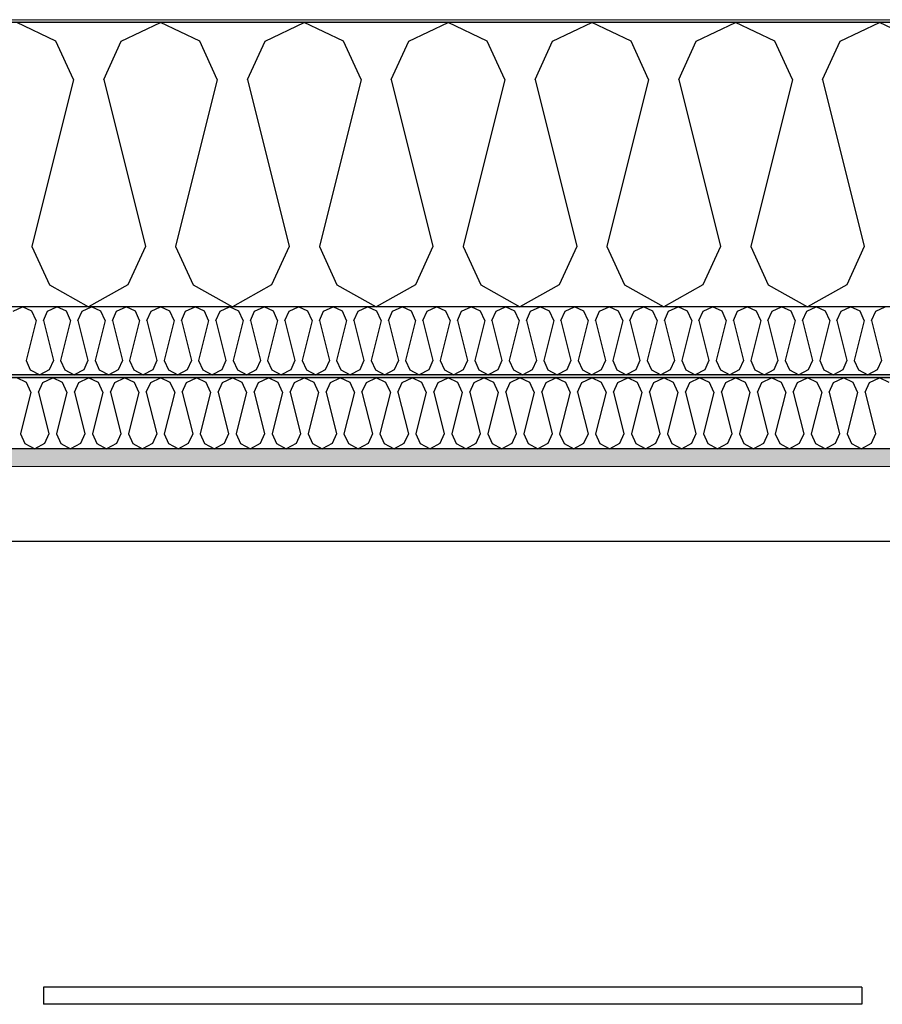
# Model space of a CAD drawing. Header units: millimetres. Extents: x -82116 to -58044, y -2070 to 12890.
# Tile 17 of 65: x -72968 to -72361, y 6214 to 6907. Entities that reach past the tile are written whole.
import ezdxf

# ---------------------------------------------------------------- set-up
doc = ezdxf.new("R2010")
doc.units = ezdxf.units.MM
doc.header["$LTSCALE"] = 0.5
doc.header["$MEASUREMENT"] = 0
doc.linetypes.add('PLINE', pattern=[0])
for name, color, linetype in [('223- Bjelker', 7, 'Continuous'), ('256- Faste himlinger og overflatebehandling (Skravur)(Nye konstruksjoner)', 7, 'Continuous'), ('256- Faste himlinger og overflatebehandling(Nye konstruksjoner)', 7, 'Continuous'), ('257- Systemhimlinger (Skravur)(Nye konstruksjoner)', 7, 'Continuous'), ('257- Systemhimlinger(Nye konstruksjoner)', 7, 'Continuous'), ('261- Primærkonstruksjon (tak)', 7, 'Continuous'), ('261- Primærkonstruksjon (tak) (Skravur)', 7, 'Continuous'), ('262- Taktekking (Skravur)(Nye konstruksjoner)', 7, 'Continuous')]:
    doc.layers.add(name, color=color, linetype=linetype)
doc.layers.add('236- Innvendig kledning og overflate(Nye konstruksjoner)', color=7, linetype='Continuous', lineweight=0)
doc.layers.add('262- Taktekking(Nye konstruksjoner)', color=7, linetype='Continuous', lineweight=0)
pattern_1 = [(0, (0, 0), (0, 43.30127), [0, -25]), (0, (12.5, 21.65), (0, 43.30127), [0, -25])]

# ---------------------------------------------------------------- blocks, each defined once
blk = doc.blocks.new('*X7')
at = {"layer": '261- Primærkonstruksjon (tak) (Skravur)', "linetype": 'PLINE'}
for p, q in [((-72942.36, 6891.98), (-72969.99, 6905.06)), ((-72896.43, 6891.98), (-72868.79, 6905.06)), ((-72841.15, 6891.98), (-72868.79, 6905.06)), ((-72795.22, 6891.98), (-72767.58, 6905.06)), ((-72739.94, 6891.98), (-72767.58, 6905.06)), ((-72694.01, 6891.98), (-72666.37, 6905.06)), ((-72638.74, 6891.98), (-72666.37, 6905.06)), ((-72592.81, 6891.98), (-72565.17, 6905.06)), ((-72537.53, 6891.98), (-72565.17, 6905.06)), ((-72491.6, 6891.98), (-72463.96, 6905.06)), ((-72436.32, 6891.98), (-72463.96, 6905.06)), ((-72390.39, 6891.98), (-72362.75, 6905.06)), ((-72335.12, 6891.98), (-72362.75, 6905.06)), ((-72930.02, 6864.88), (-72942.36, 6891.98)), ((-72908.76, 6864.88), (-72896.43, 6891.98)), ((-72828.82, 6864.88), (-72841.15, 6891.98)), ((-72807.55, 6864.88), (-72795.22, 6891.98)), ((-72727.61, 6864.88), (-72739.94, 6891.98)), ((-72706.35, 6864.88), (-72694.01, 6891.98)), ((-72626.4, 6864.88), (-72638.74, 6891.98)), ((-72605.14, 6864.88), (-72592.81, 6891.98)), ((-72525.2, 6864.88), (-72537.53, 6891.98)), ((-72503.93, 6864.88), (-72491.6, 6891.98)), ((-72423.99, 6864.88), (-72436.32, 6891.98)), ((-72402.73, 6864.88), (-72390.39, 6891.98)), ((-72930.02, 6864.88), (-72959.36, 6747.51)), ((-72908.76, 6864.88), (-72879.42, 6747.51)), ((-72828.82, 6864.88), (-72858.16, 6747.51)), ((-72807.55, 6864.88), (-72778.21, 6747.51)), ((-72727.61, 6864.88), (-72756.95, 6747.51)), ((-72706.35, 6864.88), (-72677.01, 6747.51)), ((-72626.4, 6864.88), (-72655.74, 6747.51)), ((-72605.14, 6864.88), (-72575.8, 6747.51)), ((-72525.2, 6864.88), (-72554.54, 6747.51)), ((-72503.93, 6864.88), (-72474.59, 6747.51)), ((-72423.99, 6864.88), (-72453.33, 6747.51)), ((-72402.73, 6864.88), (-72373.39, 6747.51)), ((-72959.36, 6747.51), (-72947.03, 6720.41)), ((-72879.42, 6747.51), (-72891.75, 6720.41)), ((-72858.16, 6747.51), (-72845.82, 6720.41)), ((-72778.21, 6747.51), (-72790.55, 6720.41)), ((-72756.95, 6747.51), (-72744.62, 6720.41)), ((-72677.01, 6747.51), (-72689.34, 6720.41)), ((-72655.74, 6747.51), (-72643.41, 6720.41)), ((-72575.8, 6747.51), (-72588.13, 6720.41)), ((-72554.54, 6747.51), (-72542.2, 6720.41)), ((-72474.59, 6747.51), (-72486.93, 6720.41)), ((-72453.33, 6747.51), (-72441, 6720.41)), ((-72373.39, 6747.51), (-72385.72, 6720.41)), ((-72947.03, 6720.41), (-72919.39, 6704.99)), ((-72891.75, 6720.41), (-72919.39, 6704.99)), ((-72845.82, 6720.41), (-72818.18, 6704.99)), ((-72790.55, 6720.41), (-72818.18, 6704.99)), ((-72744.62, 6720.41), (-72716.98, 6704.99)), ((-72689.34, 6720.41), (-72716.98, 6704.99)), ((-72643.41, 6720.41), (-72615.77, 6704.99)), ((-72588.13, 6720.41), (-72615.77, 6704.99)), ((-72542.2, 6720.41), (-72514.56, 6704.99)), ((-72486.93, 6720.41), (-72514.56, 6704.99)), ((-72441, 6720.41), (-72413.36, 6704.99)), ((-72385.72, 6720.41), (-72413.36, 6704.99))]:
    blk.add_line(p, q, dxfattribs=at)
blk = doc.blocks.new('*X9')
at = {"layer": '256- Faste himlinger og overflatebehandling (Skravur)(Nye konstruksjoner)', "linetype": 'PLINE'}
for p, q in [((-72972.58, 6701.85), (-72965.95, 6704.99)), ((-72959.31, 6701.85), (-72965.95, 6704.99)), ((-72948.29, 6701.85), (-72941.66, 6704.99)), ((-72935.02, 6701.85), (-72941.66, 6704.99)), ((-72924, 6701.85), (-72917.37, 6704.99)), ((-72910.73, 6701.85), (-72917.37, 6704.99)), ((-72899.71, 6701.85), (-72893.08, 6704.99)), ((-72886.44, 6701.85), (-72893.08, 6704.99)), ((-72875.42, 6701.85), (-72868.79, 6704.99)), ((-72862.15, 6701.85), (-72868.79, 6704.99)), ((-72851.13, 6701.85), (-72844.5, 6704.99)), ((-72837.86, 6701.85), (-72844.5, 6704.99)), ((-72826.84, 6701.85), (-72820.21, 6704.99)), ((-72813.58, 6701.85), (-72820.21, 6704.99)), ((-72802.55, 6701.85), (-72795.92, 6704.99)), ((-72789.29, 6701.85), (-72795.92, 6704.99)), ((-72778.26, 6701.85), (-72771.63, 6704.99)), ((-72765, 6701.85), (-72771.63, 6704.99)), ((-72753.97, 6701.85), (-72747.34, 6704.99)), ((-72740.71, 6701.85), (-72747.34, 6704.99)), ((-72729.68, 6701.85), (-72723.05, 6704.99)), ((-72716.42, 6701.85), (-72723.05, 6704.99)), ((-72705.39, 6701.85), (-72698.76, 6704.99)), ((-72692.13, 6701.85), (-72698.76, 6704.99)), ((-72681.1, 6701.85), (-72674.47, 6704.99)), ((-72667.84, 6701.85), (-72674.47, 6704.99)), ((-72656.81, 6701.85), (-72650.18, 6704.99)), ((-72643.55, 6701.85), (-72650.18, 6704.99)), ((-72632.52, 6701.85), (-72625.89, 6704.99)), ((-72619.26, 6701.85), (-72625.89, 6704.99)), ((-72608.24, 6701.85), (-72601.6, 6704.99)), ((-72594.97, 6701.85), (-72601.6, 6704.99)), ((-72583.95, 6701.85), (-72577.31, 6704.99)), ((-72570.68, 6701.85), (-72577.31, 6704.99)), ((-72559.66, 6701.85), (-72553.02, 6704.99)), ((-72546.39, 6701.85), (-72553.02, 6704.99)), ((-72535.37, 6701.85), (-72528.73, 6704.99)), ((-72522.1, 6701.85), (-72528.73, 6704.99)), ((-72511.08, 6701.85), (-72504.44, 6704.99)), ((-72497.81, 6701.85), (-72504.44, 6704.99)), ((-72486.79, 6701.85), (-72480.15, 6704.99)), ((-72473.52, 6701.85), (-72480.15, 6704.99)), ((-72462.5, 6701.85), (-72455.86, 6704.99)), ((-72449.23, 6701.85), (-72455.86, 6704.99)), ((-72438.21, 6701.85), (-72431.57, 6704.99)), ((-72424.94, 6701.85), (-72431.57, 6704.99)), ((-72413.92, 6701.85), (-72407.29, 6704.99)), ((-72400.65, 6701.85), (-72407.29, 6704.99)), ((-72389.63, 6701.85), (-72383, 6704.99)), ((-72376.36, 6701.85), (-72383, 6704.99)), ((-72365.34, 6701.85), (-72358.71, 6704.99)), ((-72956.35, 6695.34), (-72963.39, 6667.18)), ((-72956.35, 6695.34), (-72959.31, 6701.85)), ((-72951.25, 6695.34), (-72948.29, 6701.85)), ((-72951.25, 6695.34), (-72944.21, 6667.18)), ((-72932.06, 6695.34), (-72939.1, 6667.18)), ((-72932.06, 6695.34), (-72935.02, 6701.85)), ((-72926.96, 6695.34), (-72924, 6701.85)), ((-72926.96, 6695.34), (-72919.92, 6667.18)), ((-72907.77, 6695.34), (-72914.82, 6667.18)), ((-72907.77, 6695.34), (-72910.73, 6701.85)), ((-72902.67, 6695.34), (-72899.71, 6701.85)), ((-72902.67, 6695.34), (-72895.63, 6667.18)), ((-72883.48, 6695.34), (-72890.53, 6667.18)), ((-72883.48, 6695.34), (-72886.44, 6701.85)), ((-72878.38, 6695.34), (-72875.42, 6701.85)), ((-72878.38, 6695.34), (-72871.34, 6667.18)), ((-72859.19, 6695.34), (-72866.24, 6667.18)), ((-72859.19, 6695.34), (-72862.15, 6701.85)), ((-72854.09, 6695.34), (-72851.13, 6701.85)), ((-72854.09, 6695.34), (-72847.05, 6667.18)), ((-72834.9, 6695.34), (-72841.95, 6667.18)), ((-72834.9, 6695.34), (-72837.86, 6701.85)), ((-72829.8, 6695.34), (-72826.84, 6701.85)), ((-72829.8, 6695.34), (-72822.76, 6667.18)), ((-72810.62, 6695.34), (-72817.66, 6667.18)), ((-72810.62, 6695.34), (-72813.58, 6701.85)), ((-72805.51, 6695.34), (-72802.55, 6701.85)), ((-72805.51, 6695.34), (-72798.47, 6667.18)), ((-72786.33, 6695.34), (-72793.37, 6667.18)), ((-72786.33, 6695.34), (-72789.29, 6701.85)), ((-72781.22, 6695.34), (-72778.26, 6701.85)), ((-72781.22, 6695.34), (-72774.18, 6667.18)), ((-72762.04, 6695.34), (-72769.08, 6667.18)), ((-72762.04, 6695.34), (-72765, 6701.85)), ((-72756.93, 6695.34), (-72753.97, 6701.85)), ((-72756.93, 6695.34), (-72749.89, 6667.18)), ((-72737.75, 6695.34), (-72744.79, 6667.18)), ((-72737.75, 6695.34), (-72740.71, 6701.85)), ((-72732.64, 6695.34), (-72729.68, 6701.85)), ((-72732.64, 6695.34), (-72725.6, 6667.18)), ((-72713.46, 6695.34), (-72720.5, 6667.18)), ((-72713.46, 6695.34), (-72716.42, 6701.85)), ((-72708.35, 6695.34), (-72705.39, 6701.85)), ((-72708.35, 6695.34), (-72701.31, 6667.18)), ((-72689.17, 6695.34), (-72696.21, 6667.18)), ((-72689.17, 6695.34), (-72692.13, 6701.85)), ((-72684.06, 6695.34), (-72681.1, 6701.85)), ((-72684.06, 6695.34), (-72677.02, 6667.18)), ((-72664.88, 6695.34), (-72671.92, 6667.18)), ((-72664.88, 6695.34), (-72667.84, 6701.85)), ((-72659.77, 6695.34), (-72656.81, 6701.85)), ((-72659.77, 6695.34), (-72652.73, 6667.18)), ((-72640.59, 6695.34), (-72647.63, 6667.18)), ((-72640.59, 6695.34), (-72643.55, 6701.85)), ((-72635.48, 6695.34), (-72632.52, 6701.85)), ((-72635.48, 6695.34), (-72628.44, 6667.18)), ((-72616.3, 6695.34), (-72623.34, 6667.18)), ((-72616.3, 6695.34), (-72619.26, 6701.85)), ((-72611.2, 6695.34), (-72608.24, 6701.85)), ((-72611.2, 6695.34), (-72604.15, 6667.18)), ((-72592.01, 6695.34), (-72599.05, 6667.18)), ((-72592.01, 6695.34), (-72594.97, 6701.85)), ((-72586.91, 6695.34), (-72583.95, 6701.85)), ((-72586.91, 6695.34), (-72579.86, 6667.18)), ((-72567.72, 6695.34), (-72574.76, 6667.18)), ((-72567.72, 6695.34), (-72570.68, 6701.85)), ((-72562.62, 6695.34), (-72559.66, 6701.85)), ((-72562.62, 6695.34), (-72555.57, 6667.18)), ((-72543.43, 6695.34), (-72550.47, 6667.18)), ((-72543.43, 6695.34), (-72546.39, 6701.85)), ((-72538.33, 6695.34), (-72535.37, 6701.85)), ((-72538.33, 6695.34), (-72531.28, 6667.18)), ((-72519.14, 6695.34), (-72526.18, 6667.18)), ((-72519.14, 6695.34), (-72522.1, 6701.85)), ((-72514.04, 6695.34), (-72511.08, 6701.85)), ((-72514.04, 6695.34), (-72507, 6667.18)), ((-72494.85, 6695.34), (-72501.89, 6667.18)), ((-72494.85, 6695.34), (-72497.81, 6701.85)), ((-72489.75, 6695.34), (-72486.79, 6701.85)), ((-72489.75, 6695.34), (-72482.71, 6667.18)), ((-72470.56, 6695.34), (-72477.6, 6667.18)), ((-72470.56, 6695.34), (-72473.52, 6701.85)), ((-72465.46, 6695.34), (-72462.5, 6701.85)), ((-72465.46, 6695.34), (-72458.42, 6667.18)), ((-72446.27, 6695.34), (-72453.31, 6667.18)), ((-72446.27, 6695.34), (-72449.23, 6701.85)), ((-72441.17, 6695.34), (-72438.21, 6701.85)), ((-72441.17, 6695.34), (-72434.13, 6667.18)), ((-72421.98, 6695.34), (-72429.02, 6667.18)), ((-72421.98, 6695.34), (-72424.94, 6701.85)), ((-72416.88, 6695.34), (-72413.92, 6701.85)), ((-72416.88, 6695.34), (-72409.84, 6667.18)), ((-72397.69, 6695.34), (-72404.73, 6667.18)), ((-72397.69, 6695.34), (-72400.65, 6701.85)), ((-72392.59, 6695.34), (-72389.63, 6701.85)), ((-72392.59, 6695.34), (-72385.55, 6667.18)), ((-72373.4, 6695.34), (-72380.44, 6667.18)), ((-72373.4, 6695.34), (-72376.36, 6701.85)), ((-72368.3, 6695.34), (-72365.34, 6701.85)), ((-72368.3, 6695.34), (-72361.26, 6667.18)), ((-72963.39, 6667.18), (-72960.43, 6660.67)), ((-72960.43, 6660.67), (-72953.8, 6656.97)), ((-72947.17, 6660.67), (-72953.8, 6656.97)), ((-72944.21, 6667.18), (-72947.17, 6660.67)), ((-72939.1, 6667.18), (-72936.14, 6660.67)), ((-72936.14, 6660.67), (-72929.51, 6656.97)), ((-72922.88, 6660.67), (-72929.51, 6656.97)), ((-72919.92, 6667.18), (-72922.88, 6660.67)), ((-72914.82, 6667.18), (-72911.86, 6660.67)), ((-72911.86, 6660.67), (-72905.22, 6656.97)), ((-72898.59, 6660.67), (-72905.22, 6656.97)), ((-72895.63, 6667.18), (-72898.59, 6660.67)), ((-72890.53, 6667.18), (-72887.57, 6660.67)), ((-72887.57, 6660.67), (-72880.93, 6656.97)), ((-72874.3, 6660.67), (-72880.93, 6656.97)), ((-72871.34, 6667.18), (-72874.3, 6660.67)), ((-72866.24, 6667.18), (-72863.28, 6660.67)), ((-72863.28, 6660.67), (-72856.64, 6656.97)), ((-72850.01, 6660.67), (-72856.64, 6656.97)), ((-72847.05, 6667.18), (-72850.01, 6660.67)), ((-72841.95, 6667.18), (-72838.99, 6660.67)), ((-72838.99, 6660.67), (-72832.35, 6656.97)), ((-72825.72, 6660.67), (-72832.35, 6656.97)), ((-72822.76, 6667.18), (-72825.72, 6660.67)), ((-72817.66, 6667.18), (-72814.7, 6660.67)), ((-72814.7, 6660.67), (-72808.06, 6656.97)), ((-72801.43, 6660.67), (-72808.06, 6656.97)), ((-72798.47, 6667.18), (-72801.43, 6660.67)), ((-72793.37, 6667.18), (-72790.41, 6660.67)), ((-72790.41, 6660.67), (-72783.77, 6656.97)), ((-72777.14, 6660.67), (-72783.77, 6656.97)), ((-72774.18, 6667.18), (-72777.14, 6660.67)), ((-72769.08, 6667.18), (-72766.12, 6660.67)), ((-72766.12, 6660.67), (-72759.48, 6656.97)), ((-72752.85, 6660.67), (-72759.48, 6656.97)), ((-72749.89, 6667.18), (-72752.85, 6660.67)), ((-72744.79, 6667.18), (-72741.83, 6660.67)), ((-72741.83, 6660.67), (-72735.19, 6656.97)), ((-72728.56, 6660.67), (-72735.19, 6656.97)), ((-72725.6, 6667.18), (-72728.56, 6660.67)), ((-72720.5, 6667.18), (-72717.54, 6660.67)), ((-72717.54, 6660.67), (-72710.91, 6656.97)), ((-72704.27, 6660.67), (-72710.91, 6656.97)), ((-72701.31, 6667.18), (-72704.27, 6660.67)), ((-72696.21, 6667.18), (-72693.25, 6660.67)), ((-72693.25, 6660.67), (-72686.62, 6656.97)), ((-72679.98, 6660.67), (-72686.62, 6656.97)), ((-72677.02, 6667.18), (-72679.98, 6660.67)), ((-72671.92, 6667.18), (-72668.96, 6660.67)), ((-72668.96, 6660.67), (-72662.33, 6656.97)), ((-72655.69, 6660.67), (-72662.33, 6656.97)), ((-72652.73, 6667.18), (-72655.69, 6660.67)), ((-72647.63, 6667.18), (-72644.67, 6660.67)), ((-72644.67, 6660.67), (-72638.04, 6656.97)), ((-72631.4, 6660.67), (-72638.04, 6656.97)), ((-72628.44, 6667.18), (-72631.4, 6660.67)), ((-72623.34, 6667.18), (-72620.38, 6660.67)), ((-72620.38, 6660.67), (-72613.75, 6656.97)), ((-72607.11, 6660.67), (-72613.75, 6656.97)), ((-72604.15, 6667.18), (-72607.11, 6660.67)), ((-72599.05, 6667.18), (-72596.09, 6660.67)), ((-72596.09, 6660.67), (-72589.46, 6656.97)), ((-72582.82, 6660.67), (-72589.46, 6656.97)), ((-72579.86, 6667.18), (-72582.82, 6660.67)), ((-72574.76, 6667.18), (-72571.8, 6660.67)), ((-72571.8, 6660.67), (-72565.17, 6656.97)), ((-72558.53, 6660.67), (-72565.17, 6656.97)), ((-72555.57, 6667.18), (-72558.53, 6660.67)), ((-72550.47, 6667.18), (-72547.51, 6660.67)), ((-72547.51, 6660.67), (-72540.88, 6656.97)), ((-72534.24, 6660.67), (-72540.88, 6656.97)), ((-72531.28, 6667.18), (-72534.24, 6660.67)), ((-72526.18, 6667.18), (-72523.22, 6660.67)), ((-72523.22, 6660.67), (-72516.59, 6656.97)), ((-72509.96, 6660.67), (-72516.59, 6656.97)), ((-72507, 6667.18), (-72509.96, 6660.67)), ((-72501.89, 6667.18), (-72498.93, 6660.67)), ((-72498.93, 6660.67), (-72492.3, 6656.97)), ((-72485.67, 6660.67), (-72492.3, 6656.97)), ((-72482.71, 6667.18), (-72485.67, 6660.67)), ((-72477.6, 6667.18), (-72474.64, 6660.67)), ((-72474.64, 6660.67), (-72468.01, 6656.97)), ((-72461.38, 6660.67), (-72468.01, 6656.97)), ((-72458.42, 6667.18), (-72461.38, 6660.67)), ((-72453.31, 6667.18), (-72450.35, 6660.67)), ((-72450.35, 6660.67), (-72443.72, 6656.97)), ((-72437.09, 6660.67), (-72443.72, 6656.97)), ((-72434.13, 6667.18), (-72437.09, 6660.67)), ((-72429.02, 6667.18), (-72426.06, 6660.67)), ((-72426.06, 6660.67), (-72419.43, 6656.97)), ((-72412.8, 6660.67), (-72419.43, 6656.97)), ((-72409.84, 6667.18), (-72412.8, 6660.67)), ((-72404.73, 6667.18), (-72401.77, 6660.67)), ((-72401.77, 6660.67), (-72395.14, 6656.97)), ((-72388.51, 6660.67), (-72395.14, 6656.97)), ((-72385.55, 6667.18), (-72388.51, 6660.67)), ((-72380.44, 6667.18), (-72377.48, 6660.67)), ((-72377.48, 6660.67), (-72370.85, 6656.97)), ((-72364.22, 6660.67), (-72370.85, 6656.97)), ((-72361.26, 6667.18), (-72364.22, 6660.67))]:
    blk.add_line(p, q, dxfattribs=at)
blk = doc.blocks.new('*X10')
at = {"layer": '256- Faste himlinger og overflatebehandling (Skravur)(Nye konstruksjoner)', "linetype": 'PLINE'}
for p, q in [((-72963.08, 6651.7), (-72969.99, 6654.97)), ((-72951.6, 6651.7), (-72944.69, 6654.97)), ((-72937.78, 6651.7), (-72944.69, 6654.97)), ((-72926.3, 6651.7), (-72919.39, 6654.97)), ((-72912.48, 6651.7), (-72919.39, 6654.97)), ((-72901, 6651.7), (-72894.09, 6654.97)), ((-72887.18, 6651.7), (-72894.09, 6654.97)), ((-72875.7, 6651.7), (-72868.79, 6654.97)), ((-72861.88, 6651.7), (-72868.79, 6654.97)), ((-72850.4, 6651.7), (-72843.49, 6654.97)), ((-72836.58, 6651.7), (-72843.49, 6654.97)), ((-72825.09, 6651.7), (-72818.18, 6654.97)), ((-72811.27, 6651.7), (-72818.18, 6654.97)), ((-72799.79, 6651.7), (-72792.88, 6654.97)), ((-72785.97, 6651.7), (-72792.88, 6654.97)), ((-72774.49, 6651.7), (-72767.58, 6654.97)), ((-72760.67, 6651.7), (-72767.58, 6654.97)), ((-72749.19, 6651.7), (-72742.28, 6654.97)), ((-72735.37, 6651.7), (-72742.28, 6654.97)), ((-72723.89, 6651.7), (-72716.98, 6654.97)), ((-72710.07, 6651.7), (-72716.98, 6654.97)), ((-72698.59, 6651.7), (-72691.68, 6654.97)), ((-72684.77, 6651.7), (-72691.68, 6654.97)), ((-72673.28, 6651.7), (-72666.37, 6654.97)), ((-72659.46, 6651.7), (-72666.37, 6654.97)), ((-72647.98, 6651.7), (-72641.07, 6654.97)), ((-72634.16, 6651.7), (-72641.07, 6654.97)), ((-72622.68, 6651.7), (-72615.77, 6654.97)), ((-72608.86, 6651.7), (-72615.77, 6654.97)), ((-72597.38, 6651.7), (-72590.47, 6654.97)), ((-72583.56, 6651.7), (-72590.47, 6654.97)), ((-72572.08, 6651.7), (-72565.17, 6654.97)), ((-72558.26, 6651.7), (-72565.17, 6654.97)), ((-72546.78, 6651.7), (-72539.87, 6654.97)), ((-72532.96, 6651.7), (-72539.87, 6654.97)), ((-72521.47, 6651.7), (-72514.56, 6654.97)), ((-72507.65, 6651.7), (-72514.56, 6654.97)), ((-72496.17, 6651.7), (-72489.26, 6654.97)), ((-72482.35, 6651.7), (-72489.26, 6654.97)), ((-72470.87, 6651.7), (-72463.96, 6654.97)), ((-72457.05, 6651.7), (-72463.96, 6654.97)), ((-72445.57, 6651.7), (-72438.66, 6654.97)), ((-72431.75, 6651.7), (-72438.66, 6654.97)), ((-72420.27, 6651.7), (-72413.36, 6654.97)), ((-72406.45, 6651.7), (-72413.36, 6654.97)), ((-72394.97, 6651.7), (-72388.06, 6654.97)), ((-72381.15, 6651.7), (-72388.06, 6654.97)), ((-72369.66, 6651.7), (-72362.75, 6654.97)), ((-72355.84, 6651.7), (-72362.75, 6654.97)), ((-72960, 6644.93), (-72963.08, 6651.7)), ((-72954.69, 6644.93), (-72951.6, 6651.7)), ((-72934.7, 6644.93), (-72937.78, 6651.7)), ((-72929.38, 6644.93), (-72926.3, 6651.7)), ((-72909.4, 6644.93), (-72912.48, 6651.7)), ((-72904.08, 6644.93), (-72901, 6651.7)), ((-72884.1, 6644.93), (-72887.18, 6651.7)), ((-72878.78, 6644.93), (-72875.7, 6651.7)), ((-72858.79, 6644.93), (-72861.88, 6651.7)), ((-72853.48, 6644.93), (-72850.4, 6651.7)), ((-72833.49, 6644.93), (-72836.58, 6651.7)), ((-72828.18, 6644.93), (-72825.09, 6651.7)), ((-72808.19, 6644.93), (-72811.27, 6651.7)), ((-72802.88, 6644.93), (-72799.79, 6651.7)), ((-72782.89, 6644.93), (-72785.97, 6651.7)), ((-72777.57, 6644.93), (-72774.49, 6651.7)), ((-72757.59, 6644.93), (-72760.67, 6651.7)), ((-72752.27, 6644.93), (-72749.19, 6651.7)), ((-72732.29, 6644.93), (-72735.37, 6651.7)), ((-72726.97, 6644.93), (-72723.89, 6651.7)), ((-72706.98, 6644.93), (-72710.07, 6651.7)), ((-72701.67, 6644.93), (-72698.59, 6651.7)), ((-72681.68, 6644.93), (-72684.77, 6651.7)), ((-72676.37, 6644.93), (-72673.28, 6651.7)), ((-72656.38, 6644.93), (-72659.46, 6651.7)), ((-72651.07, 6644.93), (-72647.98, 6651.7)), ((-72631.08, 6644.93), (-72634.16, 6651.7)), ((-72625.76, 6644.93), (-72622.68, 6651.7)), ((-72605.78, 6644.93), (-72608.86, 6651.7)), ((-72600.46, 6644.93), (-72597.38, 6651.7)), ((-72580.48, 6644.93), (-72583.56, 6651.7)), ((-72575.16, 6644.93), (-72572.08, 6651.7)), ((-72555.17, 6644.93), (-72558.26, 6651.7)), ((-72549.86, 6644.93), (-72546.78, 6651.7)), ((-72529.87, 6644.93), (-72532.96, 6651.7)), ((-72524.56, 6644.93), (-72521.47, 6651.7)), ((-72504.57, 6644.93), (-72507.65, 6651.7)), ((-72499.26, 6644.93), (-72496.17, 6651.7)), ((-72479.27, 6644.93), (-72482.35, 6651.7)), ((-72473.95, 6644.93), (-72470.87, 6651.7)), ((-72453.97, 6644.93), (-72457.05, 6651.7)), ((-72448.65, 6644.93), (-72445.57, 6651.7)), ((-72428.67, 6644.93), (-72431.75, 6651.7)), ((-72423.35, 6644.93), (-72420.27, 6651.7)), ((-72403.36, 6644.93), (-72406.45, 6651.7)), ((-72398.05, 6644.93), (-72394.97, 6651.7)), ((-72378.06, 6644.93), (-72381.15, 6651.7)), ((-72372.75, 6644.93), (-72369.66, 6651.7)), ((-72960, 6644.93), (-72967.34, 6615.59)), ((-72954.69, 6644.93), (-72947.35, 6615.59)), ((-72934.7, 6644.93), (-72942.03, 6615.59)), ((-72929.38, 6644.93), (-72922.05, 6615.59)), ((-72909.4, 6644.93), (-72916.73, 6615.59)), ((-72904.08, 6644.93), (-72896.75, 6615.59)), ((-72884.1, 6644.93), (-72891.43, 6615.59)), ((-72878.78, 6644.93), (-72871.45, 6615.59)), ((-72858.79, 6644.93), (-72866.13, 6615.59)), ((-72853.48, 6644.93), (-72846.14, 6615.59)), ((-72833.49, 6644.93), (-72840.83, 6615.59)), ((-72828.18, 6644.93), (-72820.84, 6615.59)), ((-72808.19, 6644.93), (-72815.53, 6615.59)), ((-72802.88, 6644.93), (-72795.54, 6615.59)), ((-72782.89, 6644.93), (-72790.22, 6615.59)), ((-72777.57, 6644.93), (-72770.24, 6615.59)), ((-72757.59, 6644.93), (-72764.92, 6615.59)), ((-72752.27, 6644.93), (-72744.94, 6615.59)), ((-72732.29, 6644.93), (-72739.62, 6615.59)), ((-72726.97, 6644.93), (-72719.64, 6615.59)), ((-72706.98, 6644.93), (-72714.32, 6615.59)), ((-72701.67, 6644.93), (-72694.33, 6615.59)), ((-72681.68, 6644.93), (-72689.02, 6615.59)), ((-72676.37, 6644.93), (-72669.03, 6615.59)), ((-72656.38, 6644.93), (-72663.72, 6615.59)), ((-72651.07, 6644.93), (-72643.73, 6615.59)), ((-72631.08, 6644.93), (-72638.41, 6615.59)), ((-72625.76, 6644.93), (-72618.43, 6615.59)), ((-72605.78, 6644.93), (-72613.11, 6615.59)), ((-72600.46, 6644.93), (-72593.13, 6615.59)), ((-72580.48, 6644.93), (-72587.81, 6615.59)), ((-72575.16, 6644.93), (-72567.83, 6615.59)), ((-72555.17, 6644.93), (-72562.51, 6615.59)), ((-72549.86, 6644.93), (-72542.52, 6615.59)), ((-72529.87, 6644.93), (-72537.21, 6615.59)), ((-72524.56, 6644.93), (-72517.22, 6615.59)), ((-72504.57, 6644.93), (-72511.91, 6615.59)), ((-72499.26, 6644.93), (-72491.92, 6615.59)), ((-72479.27, 6644.93), (-72486.6, 6615.59)), ((-72473.95, 6644.93), (-72466.62, 6615.59)), ((-72453.97, 6644.93), (-72461.3, 6615.59)), ((-72448.65, 6644.93), (-72441.32, 6615.59)), ((-72428.67, 6644.93), (-72436, 6615.59)), ((-72423.35, 6644.93), (-72416.02, 6615.59)), ((-72403.36, 6644.93), (-72410.7, 6615.59)), ((-72398.05, 6644.93), (-72390.71, 6615.59)), ((-72378.06, 6644.93), (-72385.4, 6615.59)), ((-72372.75, 6644.93), (-72365.41, 6615.59)), ((-72967.34, 6615.59), (-72964.25, 6608.81)), ((-72947.35, 6615.59), (-72950.43, 6608.81)), ((-72942.03, 6615.59), (-72938.95, 6608.81)), ((-72922.05, 6615.59), (-72925.13, 6608.81)), ((-72916.73, 6615.59), (-72913.65, 6608.81)), ((-72896.75, 6615.59), (-72899.83, 6608.81)), ((-72891.43, 6615.59), (-72888.35, 6608.81)), ((-72871.45, 6615.59), (-72874.53, 6608.81)), ((-72866.13, 6615.59), (-72863.05, 6608.81)), ((-72846.14, 6615.59), (-72849.23, 6608.81)), ((-72840.83, 6615.59), (-72837.74, 6608.81)), ((-72820.84, 6615.59), (-72823.93, 6608.81)), ((-72815.53, 6615.59), (-72812.44, 6608.81)), ((-72795.54, 6615.59), (-72798.62, 6608.81)), ((-72790.22, 6615.59), (-72787.14, 6608.81)), ((-72770.24, 6615.59), (-72773.32, 6608.81)), ((-72764.92, 6615.59), (-72761.84, 6608.81)), ((-72744.94, 6615.59), (-72748.02, 6608.81)), ((-72739.62, 6615.59), (-72736.54, 6608.81)), ((-72719.64, 6615.59), (-72722.72, 6608.81)), ((-72714.32, 6615.59), (-72711.24, 6608.81)), ((-72694.33, 6615.59), (-72697.42, 6608.81)), ((-72689.02, 6615.59), (-72685.93, 6608.81)), ((-72669.03, 6615.59), (-72672.12, 6608.81)), ((-72663.72, 6615.59), (-72660.63, 6608.81)), ((-72643.73, 6615.59), (-72646.81, 6608.81)), ((-72638.41, 6615.59), (-72635.33, 6608.81)), ((-72618.43, 6615.59), (-72621.51, 6608.81)), ((-72613.11, 6615.59), (-72610.03, 6608.81)), ((-72593.13, 6615.59), (-72596.21, 6608.81)), ((-72587.81, 6615.59), (-72584.73, 6608.81)), ((-72567.83, 6615.59), (-72570.91, 6608.81)), ((-72562.51, 6615.59), (-72559.43, 6608.81)), ((-72542.52, 6615.59), (-72545.61, 6608.81)), ((-72537.21, 6615.59), (-72534.12, 6608.81)), ((-72517.22, 6615.59), (-72520.31, 6608.81)), ((-72511.91, 6615.59), (-72508.82, 6608.81)), ((-72491.92, 6615.59), (-72495, 6608.81)), ((-72486.6, 6615.59), (-72483.52, 6608.81)), ((-72466.62, 6615.59), (-72469.7, 6608.81)), ((-72461.3, 6615.59), (-72458.22, 6608.81)), ((-72441.32, 6615.59), (-72444.4, 6608.81)), ((-72436, 6615.59), (-72432.92, 6608.81)), ((-72416.02, 6615.59), (-72419.1, 6608.81)), ((-72410.7, 6615.59), (-72407.62, 6608.81)), ((-72390.71, 6615.59), (-72393.8, 6608.81)), ((-72385.4, 6615.59), (-72382.31, 6608.81)), ((-72365.41, 6615.59), (-72368.5, 6608.81)), ((-72964.25, 6608.81), (-72957.34, 6604.95)), ((-72950.43, 6608.81), (-72957.34, 6604.95)), ((-72938.95, 6608.81), (-72932.04, 6604.95)), ((-72925.13, 6608.81), (-72932.04, 6604.95)), ((-72913.65, 6608.81), (-72906.74, 6604.95)), ((-72899.83, 6608.81), (-72906.74, 6604.95)), ((-72888.35, 6608.81), (-72881.44, 6604.95)), ((-72874.53, 6608.81), (-72881.44, 6604.95)), ((-72863.05, 6608.81), (-72856.14, 6604.95)), ((-72849.23, 6608.81), (-72856.14, 6604.95)), ((-72837.74, 6608.81), (-72830.84, 6604.95)), ((-72823.93, 6608.81), (-72830.84, 6604.95)), ((-72812.44, 6608.81), (-72805.53, 6604.95)), ((-72798.62, 6608.81), (-72805.53, 6604.95)), ((-72787.14, 6608.81), (-72780.23, 6604.95)), ((-72773.32, 6608.81), (-72780.23, 6604.95)), ((-72761.84, 6608.81), (-72754.93, 6604.95)), ((-72748.02, 6608.81), (-72754.93, 6604.95)), ((-72736.54, 6608.81), (-72729.63, 6604.95)), ((-72722.72, 6608.81), (-72729.63, 6604.95)), ((-72711.24, 6608.81), (-72704.33, 6604.95)), ((-72697.42, 6608.81), (-72704.33, 6604.95)), ((-72685.93, 6608.81), (-72679.03, 6604.95)), ((-72672.12, 6608.81), (-72679.03, 6604.95)), ((-72660.63, 6608.81), (-72653.72, 6604.95)), ((-72646.81, 6608.81), (-72653.72, 6604.95)), ((-72635.33, 6608.81), (-72628.42, 6604.95)), ((-72621.51, 6608.81), (-72628.42, 6604.95)), ((-72610.03, 6608.81), (-72603.12, 6604.95)), ((-72596.21, 6608.81), (-72603.12, 6604.95)), ((-72584.73, 6608.81), (-72577.82, 6604.95)), ((-72570.91, 6608.81), (-72577.82, 6604.95)), ((-72559.43, 6608.81), (-72552.52, 6604.95)), ((-72545.61, 6608.81), (-72552.52, 6604.95)), ((-72534.12, 6608.81), (-72527.22, 6604.95)), ((-72520.31, 6608.81), (-72527.22, 6604.95)), ((-72508.82, 6608.81), (-72501.91, 6604.95)), ((-72495, 6608.81), (-72501.91, 6604.95)), ((-72483.52, 6608.81), (-72476.61, 6604.95)), ((-72469.7, 6608.81), (-72476.61, 6604.95)), ((-72458.22, 6608.81), (-72451.31, 6604.95)), ((-72444.4, 6608.81), (-72451.31, 6604.95)), ((-72432.92, 6608.81), (-72426.01, 6604.95)), ((-72419.1, 6608.81), (-72426.01, 6604.95)), ((-72407.62, 6608.81), (-72400.71, 6604.95)), ((-72393.8, 6608.81), (-72400.71, 6604.95)), ((-72382.31, 6608.81), (-72375.41, 6604.95)), ((-72368.5, 6608.81), (-72375.41, 6604.95))]:
    blk.add_line(p, q, dxfattribs=at)

msp = doc.modelspace()

# ---------------------------------------------------------------- hatches: boundary and pattern name
at = {"layer": '256- Faste himlinger og overflatebehandling (Skravur)(Nye konstruksjoner)', "linetype": 'Continuous'}
msp.add_hatch(color=256, dxfattribs=at).paths.add_polyline_path([(-73808.31, 6654.97), (-65223.16, 6654.97), (-65223.16, 6656.97), (-73808.31, 6656.97)])
h = msp.add_hatch(dxfattribs=at)
h.set_pattern_fill('Gips', color=256, style=0, pattern_type=2)
h.set_pattern_definition([(0, (0, 0), (0, 86.60254), [0, -50]), (0, (25, 43.3), (0, 86.60254), [0, -50])])
h.paths.add_polyline_path([(-73808.31, 6592.45), (-65223.16, 6592.45), (-65223.16, 6604.95), (-73808.31, 6604.95)])
at = {"layer": '257- Systemhimlinger (Skravur)(Nye konstruksjoner)', "linetype": 'Continuous'}
h = msp.add_hatch(dxfattribs=at)
h.set_pattern_fill('Prikker_tett', color=256, style=0, pattern_type=2)
h.set_pattern_definition(pattern_1)
h.paths.add_polyline_path([(-72951.16, 6214), (-72375.16, 6214), (-72375.16, 6226), (-72951.16, 6226)])
at = {"layer": '262- Taktekking (Skravur)(Nye konstruksjoner)', "linetype": 'Continuous'}
h = msp.add_hatch(dxfattribs=at)
h.set_pattern_fill('Prikker_tett', color=256, style=0, pattern_type=2)
h.set_pattern_definition(pattern_1)
h.paths.add_polyline_path([(-77473.16, 6905.06), (-68788.16, 6905.06), (-68788.16, 6907.06), (-77473.16, 6907.06)])

# ---------------------------------------------------------------- linework, layer by layer
at = {"layer": '223- Bjelker', "linetype": 'PLINE'}
msp.add_line((-73808.31, 6540), (-65223.16, 6540), dxfattribs=at)
at = {"layer": '236- Innvendig kledning og overflate(Nye konstruksjoner)', "linetype": 'PLINE'}
msp.add_line((-65223.16, 6592.45), (-73808.31, 6592.45), dxfattribs=at)
at = {"layer": '256- Faste himlinger og overflatebehandling(Nye konstruksjoner)', "linetype": 'PLINE'}
for p, q in [((-65223.16, 6656.97), (-73808.31, 6656.97)), ((-65223.16, 6654.97), (-73808.31, 6654.97)), ((-65223.16, 6604.95), (-73808.31, 6604.95))]:
    msp.add_line(p, q, dxfattribs=at)
at = {"layer": '257- Systemhimlinger(Nye konstruksjoner)', "linetype": 'PLINE'}
for p, q in [((-72951.16, 6226), (-72951.16, 6214)), ((-72375.16, 6226), (-72951.16, 6226)), ((-72375.16, 6226), (-72375.16, 6214)), ((-72375.16, 6214), (-72951.16, 6214))]:
    msp.add_line(p, q, dxfattribs=at)
at = {"layer": '261- Primærkonstruksjon (tak)', "linetype": 'PLINE'}
msp.add_line((-68788.16, 6905.06), (-76398.16, 6905.06), dxfattribs=at)
at = {"layer": '261- Primærkonstruksjon (tak)', "linetype": 'PLINE', "flags": 128}
msp.add_lwpolyline([(-64619.9, 6704.99), (-65073.16, 6704.99), (-65085.66, 6704.99), (-65098.16, 6704.99), (-65198.16, 6704.99), (-65210.66, 6704.99), (-65223.16, 6704.99), (-73808.31, 6704.99), (-73820.88, 6704.99), (-73833.45, 6704.99), (-73934, 6704.99), (-73984.28, 6704.99), (-74084.83, 6704.99), (-74097.4, 6704.99), (-74109.97, 6704.99), (-76223.16, 6704.99)], dxfattribs=at)
at = {"layer": '262- Taktekking(Nye konstruksjoner)', "linetype": 'PLINE'}
msp.add_line((-68788.16, 6907.06), (-77473.16, 6907.06), dxfattribs=at)

# ---------------------------------------------------------------- block references
at = {"layer": '256- Faste himlinger og overflatebehandling(Nye konstruksjoner)'}
for name in ['*X9', '*X10']:
    msp.add_blockref(name, (0, 0), dxfattribs=at)
at = {"layer": '261- Primærkonstruksjon (tak)'}
msp.add_blockref('*X7', (0, 0), dxfattribs=at)

doc.saveas('drawing.dxf')
